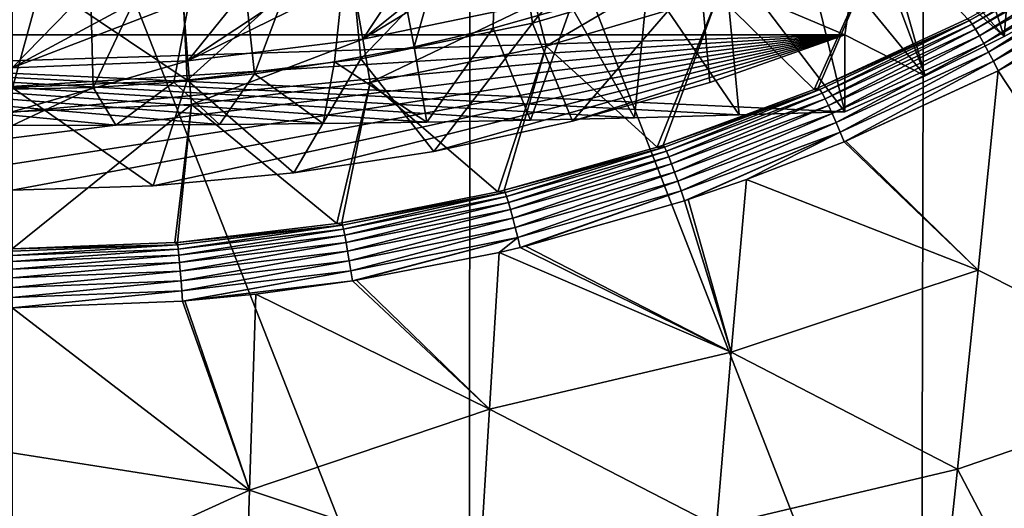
# Model space of a CAD drawing. Header units: metres. Extents: x -22 to 72, y -237 to 23.
# Tile 26 of 256: x 0.04 to 5.59, y -232.99 to -230.24. Entities that reach past the tile are written whole.
import ezdxf

# ---------------------------------------------------------------- set-up
doc = ezdxf.new("R2010")
doc.units = ezdxf.units.M
doc.layers.add('solid_509588_MEDIA_SW0001', color=7, linetype='CONTINUOUS')

msp = doc.modelspace()

# ---------------------------------------------------------------- linework, layer by layer
at = {"layer": 'solid_509588_MEDIA_SW0001'}
for points in [[(7.675526, -234.801239, 291.148193), (7.708443, -228.254044, 291.148895), (5.136302, -228.319763, 291.31308)], [(5.119295, -234.879913, 291.310913), (5.136302, -228.319763, 291.31308), (2.577901, -228.360229, 291.40921)], [(7.675526, -234.801239, 291.148193), (5.136302, -228.319763, 291.31308), (5.119295, -234.879913, 291.310913)], [(0, -228.377975, 291.443756), (2.576303, -234.925766, 291.408142), (2.577901, -228.360229, 291.40921)], [(0, -228.377975, 291.443756), (0, -234.940979, 291.443756), (2.576303, -234.925766, 291.408142)], [(5.119295, -234.879913, 291.310913), (2.577901, -228.360229, 291.40921), (2.576303, -234.925766, 291.408142)], [(1.981626, -228.905182, 263.176331), (2.744606, -228.704758, 263.148163), (2.264911, -230.389633, 263.384949)], [(2.744606, -228.704758, 263.148163), (2.70878, -230.285095, 263.37027), (2.264911, -230.389633, 263.384949)], [(2.744606, -228.704758, 263.148163), (3.147862, -230.161972, 263.352966), (2.70878, -230.285095, 263.37027)], [(1.204103, -229.040283, 263.195313), (1.981626, -228.905182, 263.176331), (1.365422, -230.542374, 263.406433)], [(1.981626, -228.905182, 263.176331), (1.816599, -230.475494, 263.397034), (1.365422, -230.542374, 263.406433)], [(1.981626, -228.905182, 263.176331), (2.264911, -230.389633, 263.384949), (1.816599, -230.475494, 263.397034)], [(0.417764, -229.10907, 263.204987), (1.204103, -229.040283, 263.195313), (0.456632, -230.618973, 263.417206)], [(1.204103, -229.040283, 263.195313), (0.911661, -230.590256, 263.413147), (0.456632, -230.618973, 263.417206)], [(1.204103, -229.040283, 263.195313), (1.365422, -230.542374, 263.406433), (0.911661, -230.590256, 263.413147)], [(-0.371601, -229.111023, 263.205261), (0.417764, -229.10907, 263.204987), (0, -230.628601, 263.418549)], [(0.417764, -229.10907, 263.204987), (0.456632, -230.618973, 263.417206), (0, -230.628601, 263.418549)], [(5.587245, -230.331787, 264.067719), (5.680321, -229.194656, 271.800537), (4.794238, -229.623627, 271.86084)], [(6.021725, -230.092239, 264.034058), (5.680321, -229.194656, 271.800537), (5.587245, -230.331787, 264.067719)], [(3.73938, -229.281067, 271.812683), (2.828438, -229.557327, 271.851532), (2.929882, -230.257431, 271.949921)], [(3.73938, -229.281067, 271.812683), (2.929882, -230.257431, 271.949921), (3.87512, -229.97876, 271.910736)], [(4.839744, -229.488724, 263.258331), (5.242626, -229.276825, 263.228577), (5.587245, -230.331787, 264.067719)], [(5.242626, -229.276825, 263.228577), (6.021725, -230.092239, 264.034058), (5.587245, -230.331787, 264.067719)], [(4.427965, -229.683578, 263.285736), (4.839744, -229.488724, 263.258331), (5.142981, -230.553238, 264.098846)], [(4.839744, -229.488724, 263.258331), (5.587245, -230.331787, 264.067719), (5.142981, -230.553238, 264.098846)], [(2.828438, -229.557327, 271.851532), (1.896882, -229.756134, 271.879456), (1.964263, -230.457932, 271.978088)], [(2.828438, -229.557327, 271.851532), (1.964263, -230.457932, 271.978088), (2.929882, -230.257431, 271.949921)], [(4.689734, -230.322556, 267.212891), (4.794238, -229.623627, 271.86084), (3.87512, -229.97876, 271.910736)], [(4.689734, -230.322556, 267.212891), (5.142981, -230.553238, 264.098846), (4.794238, -229.623627, 271.86084)], [(5.587245, -230.331787, 264.067719), (4.794238, -229.623627, 271.86084), (5.142981, -230.553238, 264.098846)], [(4.517154, -230.629898, 267.984497), (3.97701, -230.09996, 273.190063), (4.92114, -229.735168, 273.138794)], [(4.008378, -229.86087, 263.310638), (4.427965, -229.683578, 263.285736), (4.689734, -230.756195, 264.12735)], [(4.427965, -229.683578, 263.285736), (5.142981, -230.553238, 264.098846), (4.689734, -230.756195, 264.12735)], [(4.540004, -230.620438, 267.98642), (4.517154, -230.629898, 267.984497), (4.92114, -229.735168, 273.138794)], [(5.381041, -230.233185, 268.063293), (4.540004, -230.620438, 267.98642), (4.92114, -229.735168, 273.138794)], [(1.896882, -229.756134, 271.879456), (0.951922, -229.875961, 271.896301), (0.985584, -230.57872, 271.995056)], [(1.896882, -229.756134, 271.879456), (0.985584, -230.57872, 271.995056), (1.964263, -230.457932, 271.978088)], [(5.391258, -230.24263, 268.006226), (6.166425, -229.796829, 268.14975), (6.214482, -229.782532, 268.097137)], [(5.391258, -230.24263, 268.006226), (6.214482, -229.782532, 268.097137), (5.406276, -230.262146, 267.952332)], [(6.214482, -229.782532, 268.097137), (6.231562, -229.800156, 268.043213), (5.406276, -230.262146, 267.952332)], [(2.858651, -229.809143, 273.461182), (2.945451, -230.145966, 273.196533), (1.975521, -230.347366, 273.224823)], [(2.547213, -229.885651, 273.469116), (2.858651, -229.809143, 273.461182), (1.975521, -230.347366, 273.224823)], [(5.391258, -230.24263, 268.006226), (5.381041, -230.233185, 268.063293), (6.166425, -229.796829, 268.14975)], [(5.406276, -230.262146, 267.952332), (6.231562, -229.800156, 268.043213), (5.425449, -230.290939, 267.904266)], [(6.231562, -229.800156, 268.043213), (6.253448, -229.826782, 267.995026), (5.425449, -230.290939, 267.904266)], [(5.425449, -230.290939, 267.904266), (6.253448, -229.826782, 267.995026), (5.448028, -230.327896, 267.863831)], [(6.253448, -229.826782, 267.995026), (6.279288, -229.861343, 267.954468), (5.448028, -230.327896, 267.863831)], [(0.951922, -229.875961, 271.896301), (0, -229.916, 271.901917), (0.985584, -230.57872, 271.995056)], [(2.233491, -229.95372, 273.475861), (2.547213, -229.885651, 273.469116), (1.975521, -230.347366, 273.224823)], [(2.945451, -230.145966, 273.196533), (3.896178, -229.865692, 273.157135), (3.00716, -230.38588, 273.230255)], [(3.896178, -229.865692, 273.157135), (3.97701, -230.09996, 273.190063), (3.00716, -230.38588, 273.230255)], [(3.581093, -230.020554, 263.333099), (4.008378, -229.86087, 263.310638), (4.095126, -230.773941, 264.001038)], [(4.008378, -229.86087, 263.310638), (4.689734, -230.756195, 264.12735), (4.095126, -230.773941, 264.001038)], [(5.448028, -230.327896, 267.863831), (6.279288, -229.861343, 267.954468), (5.473133, -230.371552, 267.832642)], [(6.279288, -229.861343, 267.954468), (6.308074, -229.902527, 267.923096), (5.473133, -230.371552, 267.832642)], [(5.473133, -230.371552, 267.832642), (6.308074, -229.902527, 267.923096), (5.499785, -230.420227, 267.81192)], [(6.308074, -229.902527, 267.923096), (6.338685, -229.9487, 267.90213), (5.499785, -230.420227, 267.81192)], [(0, -229.916, 271.901917), (0, -230.619095, 272.000732), (0.985584, -230.57872, 271.995056)], [(1.917935, -230.013214, 273.481476), (2.233491, -229.95372, 273.475861), (1.975521, -230.347366, 273.224823)], [(5.499785, -230.420227, 267.81192), (6.338685, -229.9487, 267.90213), (5.526946, -230.472015, 267.80246)], [(6.338685, -229.9487, 267.90213), (6.369925, -229.998077, 267.892395), (5.526946, -230.472015, 267.80246)], [(1.917935, -230.013214, 273.481476), (1.975521, -230.347366, 273.224823), (0.99054, -230.468933, 273.241913)], [(1.600976, -230.064041, 273.48587), (1.917935, -230.013214, 273.481476), (0.99054, -230.468933, 273.241913)], [(3.15651, -230.809372, 267.593231), (3.87512, -229.97876, 271.910736), (2.929882, -230.257431, 271.949921)], [(3.928928, -230.590775, 267.422424), (3.87512, -229.97876, 271.910736), (3.15651, -230.809372, 267.593231)], [(4.689734, -230.322556, 267.212891), (3.87512, -229.97876, 271.910736), (3.928928, -230.590775, 267.422424)], [(5.526946, -230.472015, 267.80246), (6.369925, -229.998077, 267.892395), (5.553863, -230.525513, 267.804718)], [(6.369925, -229.998077, 267.892395), (6.400578, -230.048737, 267.894257), (5.553863, -230.525513, 267.804718)], [(1.282799, -230.106216, 273.489075), (1.600976, -230.064041, 273.48587), (0.99054, -230.468933, 273.241913)], [(3.147862, -230.161972, 263.352966), (3.581093, -230.020554, 263.333099), (3.505303, -230.789444, 263.890778)], [(3.581093, -230.020554, 263.333099), (4.095126, -230.773941, 264.001038), (3.505303, -230.789444, 263.890778)], [(6.400578, -230.048737, 267.894257), (6.366347, -230.076279, 267.890717), (5.553863, -230.525513, 267.804718)], [(0.963424, -230.139709, 273.491119), (1.282799, -230.106216, 273.489075), (0.99054, -230.468933, 273.241913)], [(3.633152, -230.954422, 267.917816), (3.00716, -230.38588, 273.230255), (3.97701, -230.09996, 273.190063)], [(3.666789, -230.943497, 267.920105), (3.633152, -230.954422, 267.917816), (3.97701, -230.09996, 273.190063)], [(4.517154, -230.629898, 267.984497), (3.666789, -230.943497, 267.920105), (3.97701, -230.09996, 273.190063)], [(6.71604, -232.28862, 268.10965), (5.553863, -230.525513, 267.804718), (6.366347, -230.076279, 267.890717)], [(0.963424, -230.139709, 273.491119), (0.99054, -230.468933, 273.241913), (0, -230.509491, 273.24762)], [(0.642964, -230.16449, 273.491974), (0.963424, -230.139709, 273.491119), (0, -230.509491, 273.24762)], [(0.321741, -230.180527, 273.491608), (0.642964, -230.16449, 273.491974), (0, -230.509491, 273.24762)], [(0.321741, -230.180527, 273.491608), (0, -230.509491, 273.24762), (0, -230.18779, 273.490051)], [(1.975521, -230.347366, 273.224823), (2.945451, -230.145966, 273.196533), (2.016724, -230.591537, 273.259155)], [(2.945451, -230.145966, 273.196533), (3.00716, -230.38588, 273.230255), (2.016724, -230.591537, 273.259155)], [(2.70878, -230.285095, 263.37027), (3.147862, -230.161972, 263.352966), (2.919046, -230.802673, 263.796661)], [(3.147862, -230.161972, 263.352966), (3.505303, -230.789444, 263.890778), (2.919046, -230.802673, 263.796661)], [(5.391258, -230.24263, 268.006226), (4.540004, -230.620438, 267.98642), (5.381041, -230.233185, 268.063293)], [(2.374908, -230.978897, 267.725677), (2.929882, -230.257431, 271.949921), (1.964263, -230.457932, 271.978088)], [(2.264911, -230.389633, 263.384949), (2.70878, -230.285095, 263.37027), (2.334841, -230.813599, 263.718933)], [(2.70878, -230.285095, 263.37027), (2.919046, -230.802673, 263.796661), (2.334841, -230.813599, 263.718933)], [(3.15651, -230.809372, 267.593231), (2.929882, -230.257431, 271.949921), (2.374908, -230.978897, 267.725677)], [(4.549139, -230.631073, 267.92923), (4.540004, -230.620438, 267.98642), (5.391258, -230.24263, 268.006226)], [(4.549139, -230.631073, 267.92923), (5.391258, -230.24263, 268.006226), (4.562102, -230.651978, 267.875732)], [(4.562102, -230.651978, 267.875732), (5.391258, -230.24263, 268.006226), (5.406276, -230.262146, 267.952332)], [(4.562102, -230.651978, 267.875732), (5.406276, -230.262146, 267.952332), (4.5785, -230.682266, 267.828003)], [(4.5785, -230.682266, 267.828003), (5.406276, -230.262146, 267.952332), (5.425449, -230.290939, 267.904266)], [(4.5785, -230.682266, 267.828003), (5.425449, -230.290939, 267.904266), (4.597701, -230.72081, 267.787872)], [(4.597701, -230.72081, 267.787872), (5.425449, -230.290939, 267.904266), (5.448028, -230.327896, 267.863831)], [(0.583996, -230.832077, 263.587402), (-4.689734, -230.322556, 267.212891), (0, -230.833328, 263.578491)], [(4.689734, -230.322556, 267.212891), (-3.928928, -230.590775, 267.422424), (-4.689734, -230.322556, 267.212891)], [(1.167649, -230.828354, 263.613922), (-4.689734, -230.322556, 267.212891), (0.583996, -230.832077, 263.587402)], [(1.751163, -230.822174, 263.657867), (-4.689734, -230.322556, 267.212891), (1.167649, -230.828354, 263.613922)], [(2.334841, -230.813599, 263.718933), (-4.689734, -230.322556, 267.212891), (1.751163, -230.822174, 263.657867)], [(2.919046, -230.802673, 263.796661), (-4.689734, -230.322556, 267.212891), (2.334841, -230.813599, 263.718933)], [(3.505303, -230.789444, 263.890778), (-4.689734, -230.322556, 267.212891), (2.919046, -230.802673, 263.796661)], [(4.095126, -230.773941, 264.001038), (-4.689734, -230.322556, 267.212891), (3.505303, -230.789444, 263.890778)], [(4.689734, -230.756195, 264.12735), (-4.689734, -230.322556, 267.212891), (4.095126, -230.773941, 264.001038)], [(4.689734, -230.322556, 267.212891), (-4.689734, -230.322556, 267.212891), (4.689734, -230.756195, 264.12735)], [(4.689734, -230.322556, 267.212891), (-3.15651, -230.809372, 267.593231), (-3.928928, -230.590775, 267.422424)], [(4.689734, -230.322556, 267.212891), (-2.374908, -230.978897, 267.725677), (-3.15651, -230.809372, 267.593231)], [(4.689734, -230.322556, 267.212891), (-1.586738, -231.09967, 267.820038), (-2.374908, -230.978897, 267.725677)], [(4.689734, -230.322556, 267.212891), (-0.794473, -231.171982, 267.876526), (-1.586738, -231.09967, 267.820038)], [(4.689734, -230.322556, 267.212891), (0, -231.196075, 267.895355), (-0.794473, -231.171982, 267.876526)], [(4.689734, -230.322556, 267.212891), (0.794472, -231.171982, 267.876526), (0, -231.196075, 267.895355)], [(4.689734, -230.322556, 267.212891), (1.586738, -231.09967, 267.820038), (0.794472, -231.171982, 267.876526)], [(0.99054, -230.468933, 273.241913), (1.975521, -230.347366, 273.224823), (1.011018, -230.715668, 273.276611)], [(1.975521, -230.347366, 273.224823), (2.016724, -230.591537, 273.259155), (1.011018, -230.715668, 273.276611)], [(4.689734, -230.322556, 267.212891), (2.374908, -230.978897, 267.725677), (1.586738, -231.09967, 267.820038)], [(4.689734, -230.322556, 267.212891), (3.15651, -230.809372, 267.593231), (2.374908, -230.978897, 267.725677)], [(4.689734, -230.322556, 267.212891), (3.928928, -230.590775, 267.422424), (3.15651, -230.809372, 267.593231)], [(4.597701, -230.72081, 267.787872), (5.448028, -230.327896, 267.863831), (4.618966, -230.766113, 267.756866)], [(4.618966, -230.766113, 267.756866), (5.448028, -230.327896, 267.863831), (5.473133, -230.371552, 267.832642)], [(4.689734, -230.322556, 267.212891), (4.689734, -230.756195, 264.12735), (5.142981, -230.553238, 264.098846)], [(1.816599, -230.475494, 263.397034), (2.264911, -230.389633, 263.384949), (2.334841, -230.813599, 263.718933)], [(2.735124, -231.206161, 267.864929), (2.016724, -230.591537, 273.259155), (3.00716, -230.38588, 273.230255)], [(2.770573, -231.197647, 267.86673), (2.735124, -231.206161, 267.864929), (3.00716, -230.38588, 273.230255)], [(3.633152, -230.954422, 267.917816), (2.770573, -231.197647, 267.86673), (3.00716, -230.38588, 273.230255)], [(4.618966, -230.766113, 267.756866), (5.473133, -230.371552, 267.832642), (4.641475, -230.816437, 267.736176)], [(4.641475, -230.816437, 267.736176), (5.473133, -230.371552, 267.832642), (5.499785, -230.420227, 267.81192)], [(1.586738, -231.09967, 267.820038), (1.964263, -230.457932, 271.978088), (0.985584, -230.57872, 271.995056)], [(2.374908, -230.978897, 267.725677), (1.964263, -230.457932, 271.978088), (1.586738, -231.09967, 267.820038)], [(4.641475, -230.816437, 267.736176), (5.499785, -230.420227, 267.81192), (4.664363, -230.869827, 267.726654)], [(4.664363, -230.869827, 267.726654), (5.499785, -230.420227, 267.81192), (5.526946, -230.472015, 267.80246)], [(0.99054, -230.468933, 273.241913), (1.011018, -230.715668, 273.276611), (0, -230.757065, 273.28241)], [(0, -230.509491, 273.24762), (0.99054, -230.468933, 273.241913), (0, -230.757065, 273.28241)], [(1.365422, -230.542374, 263.406433), (1.816599, -230.475494, 263.397034), (1.751163, -230.822174, 263.657867)], [(1.816599, -230.475494, 263.397034), (2.334841, -230.813599, 263.718933), (1.751163, -230.822174, 263.657867)], [(4.664363, -230.869827, 267.726654), (5.526946, -230.472015, 267.80246), (4.686777, -230.92421, 267.728607)], [(4.686777, -230.92421, 267.728607), (5.526946, -230.472015, 267.80246), (5.553863, -230.525513, 267.804718)], [(0.911661, -230.590256, 263.413147), (1.365422, -230.542374, 263.406433), (1.167649, -230.828354, 263.613922)], [(1.365422, -230.542374, 263.406433), (1.751163, -230.822174, 263.657867), (1.167649, -230.828354, 263.613922)], [(4.694559, -230.92099, 267.729218), (4.686777, -230.92421, 267.728607), (5.553863, -230.525513, 267.804718)], [(5.441367, -231.647491, 267.886627), (4.694559, -230.92099, 267.729218), (5.553863, -230.525513, 267.804718)], [(6.71604, -232.28862, 268.10965), (5.441367, -231.647491, 267.886627), (5.553863, -230.525513, 267.804718)], [(0.794472, -231.171982, 267.876526), (0.985584, -230.57872, 271.995056), (0, -230.619095, 272.000732)], [(0.456632, -230.618973, 263.417206), (0, -230.833328, 263.578491), (0, -230.628601, 263.418549)], [(0.456632, -230.618973, 263.417206), (0.583996, -230.832077, 263.587402), (0, -230.833328, 263.578491)], [(0.794472, -231.171982, 267.876526), (0, -230.619095, 272.000732), (0, -231.196075, 267.895355)], [(0.456632, -230.618973, 263.417206), (0.911661, -230.590256, 263.413147), (0.583996, -230.832077, 263.587402)], [(0.911661, -230.590256, 263.413147), (1.167649, -230.828354, 263.613922), (0.583996, -230.832077, 263.587402)], [(1.586738, -231.09967, 267.820038), (0.985584, -230.57872, 271.995056), (0.794472, -231.171982, 267.876526)], [(1.828502, -231.385147, 267.827332), (1.011018, -230.715668, 273.276611), (2.016724, -230.591537, 273.259155)], [(1.856784, -231.380661, 267.828247), (1.828502, -231.385147, 267.827332), (2.016724, -230.591537, 273.259155)], [(2.735124, -231.206161, 267.864929), (1.856784, -231.380661, 267.828247), (2.016724, -230.591537, 273.259155)], [(4.549139, -230.631073, 267.92923), (4.517154, -230.629898, 267.984497), (4.540004, -230.620438, 267.98642)], [(4.549139, -230.631073, 267.92923), (3.666789, -230.943497, 267.920105), (4.517154, -230.629898, 267.984497)], [(4.549139, -230.631073, 267.92923), (3.674467, -230.955109, 267.86322), (3.666789, -230.943497, 267.920105)], [(4.549139, -230.631073, 267.92923), (3.685114, -230.977112, 267.810028), (3.674467, -230.955109, 267.86322)], [(4.549139, -230.631073, 267.92923), (4.562102, -230.651978, 267.875732), (3.685114, -230.977112, 267.810028)], [(4.562102, -230.651978, 267.875732), (3.698489, -231.008636, 267.762543), (3.685114, -230.977112, 267.810028)], [(4.562102, -230.651978, 267.875732), (4.5785, -230.682266, 267.828003), (3.698489, -231.008636, 267.762543)], [(1.011018, -230.715668, 273.276611), (0, -231.527298, 267.80188), (0, -230.757065, 273.28241)], [(0.916445, -231.492035, 267.806213), (0, -231.527298, 267.80188), (1.011018, -230.715668, 273.276611)], [(0.931081, -231.490875, 267.806396), (0.916445, -231.492035, 267.806213), (1.011018, -230.715668, 273.276611)], [(1.828502, -231.385147, 267.827332), (0.931081, -231.490875, 267.806396), (1.011018, -230.715668, 273.276611)], [(4.5785, -230.682266, 267.828003), (3.714083, -231.048462, 267.722595), (3.698489, -231.008636, 267.762543)], [(4.5785, -230.682266, 267.828003), (4.597701, -230.72081, 267.787872), (3.714083, -231.048462, 267.722595)], [(4.597701, -230.72081, 267.787872), (3.731302, -231.095093, 267.69165), (3.714083, -231.048462, 267.722595)], [(4.597701, -230.72081, 267.787872), (4.618966, -230.766113, 267.756866), (3.731302, -231.095093, 267.69165)], [(4.618966, -230.766113, 267.756866), (3.74949, -231.146744, 267.670929), (3.731302, -231.095093, 267.69165)], [(4.618966, -230.766113, 267.756866), (4.641475, -230.816437, 267.736176), (3.74949, -231.146744, 267.670929)], [(4.641475, -230.816437, 267.736176), (3.767955, -231.201447, 267.661224), (3.74949, -231.146744, 267.670929)], [(4.641475, -230.816437, 267.736176), (4.664363, -230.869827, 267.726654), (3.767955, -231.201447, 267.661224)], [(4.664363, -230.869827, 267.726654), (3.786134, -231.257065, 267.662903), (3.767955, -231.201447, 267.661224)], [(4.664363, -230.869827, 267.726654), (3.808146, -231.249863, 267.664337), (3.786134, -231.257065, 267.662903)], [(4.664363, -230.869827, 267.726654), (4.136186, -231.137115, 267.686798), (3.808146, -231.249863, 267.664337)], [(4.664363, -230.869827, 267.726654), (4.686777, -230.92421, 267.728607), (4.136186, -231.137115, 267.686798)], [(3.674467, -230.955109, 267.86322), (2.770573, -231.197647, 267.86673), (3.633152, -230.954422, 267.917816)], [(3.674467, -230.955109, 267.86322), (2.776538, -231.210083, 267.810089), (2.770573, -231.197647, 267.86673)], [(3.674467, -230.955109, 267.86322), (2.784669, -231.233002, 267.757111), (2.776538, -231.210083, 267.810089)], [(3.674467, -230.955109, 267.86322), (3.685114, -230.977112, 267.810028), (2.784669, -231.233002, 267.757111)], [(3.674467, -230.955109, 267.86322), (3.633152, -230.954422, 267.917816), (3.666789, -230.943497, 267.920105)], [(5.441367, -231.647491, 267.886627), (4.136186, -231.137115, 267.686798), (4.686777, -230.92421, 267.728607)], [(5.441367, -231.647491, 267.886627), (4.686777, -230.92421, 267.728607), (4.694559, -230.92099, 267.729218)], [(3.685114, -230.977112, 267.810028), (2.794836, -231.265503, 267.709839), (2.784669, -231.233002, 267.757111)], [(3.685114, -230.977112, 267.810028), (3.698489, -231.008636, 267.762543), (2.794836, -231.265503, 267.709839)], [(3.698489, -231.008636, 267.762543), (2.806655, -231.306381, 267.669983), (2.794836, -231.265503, 267.709839)], [(3.698489, -231.008636, 267.762543), (3.714083, -231.048462, 267.722595), (2.806655, -231.306381, 267.669983)], [(3.714083, -231.048462, 267.722595), (2.819679, -231.35405, 267.63913), (2.806655, -231.306381, 267.669983)], [(3.714083, -231.048462, 267.722595), (3.731302, -231.095093, 267.69165), (2.819679, -231.35405, 267.63913)], [(3.731302, -231.095093, 267.69165), (2.833418, -231.406754, 267.618378), (2.819679, -231.35405, 267.63913)], [(3.731302, -231.095093, 267.69165), (3.74949, -231.146744, 267.670929), (2.833418, -231.406754, 267.618378)], [(3.74949, -231.146744, 267.670929), (2.847353, -231.462479, 267.608521), (2.833418, -231.406754, 267.618378)], [(3.74949, -231.146744, 267.670929), (3.767955, -231.201447, 267.661224), (2.847353, -231.462479, 267.608521)], [(4.050531, -232.108917, 267.77475), (3.808146, -231.249863, 267.664337), (4.136186, -231.137115, 267.686798)], [(4.050531, -232.108917, 267.77475), (4.136186, -231.137115, 267.686798), (5.441367, -231.647491, 267.886627)], [(2.776538, -231.210083, 267.810089), (1.856784, -231.380661, 267.828247), (2.735124, -231.206161, 267.864929)], [(2.776538, -231.210083, 267.810089), (1.860776, -231.393723, 267.77179), (1.856784, -231.380661, 267.828247)], [(2.776538, -231.210083, 267.810089), (1.866209, -231.417328, 267.718994), (1.860776, -231.393723, 267.77179)], [(2.776538, -231.210083, 267.810089), (2.784669, -231.233002, 267.757111), (1.866209, -231.417328, 267.718994)], [(2.784669, -231.233002, 267.757111), (1.872999, -231.450562, 267.671844), (1.866209, -231.417328, 267.718994)], [(2.784669, -231.233002, 267.757111), (2.794836, -231.265503, 267.709839), (1.872999, -231.450562, 267.671844)], [(2.776538, -231.210083, 267.810089), (2.735124, -231.206161, 267.864929), (2.770573, -231.197647, 267.86673)], [(3.767955, -231.201447, 267.661224), (2.861088, -231.519073, 267.609955), (2.847353, -231.462479, 267.608521)], [(3.767955, -231.201447, 267.661224), (2.891155, -231.51178, 267.61145), (2.861088, -231.519073, 267.609955)], [(3.767955, -231.201447, 267.661224), (3.786134, -231.257065, 267.662903), (2.891155, -231.51178, 267.61145)], [(2.794836, -231.265503, 267.709839), (1.880889, -231.492172, 267.632111), (1.872999, -231.450562, 267.671844)], [(2.794836, -231.265503, 267.709839), (2.806655, -231.306381, 267.669983), (1.880889, -231.492172, 267.632111)], [(4.050531, -232.108917, 267.77475), (2.891155, -231.51178, 267.61145), (3.786134, -231.257065, 267.662903)], [(4.050531, -232.108917, 267.77475), (3.786134, -231.257065, 267.662903), (3.808146, -231.249863, 267.664337)], [(2.806655, -231.306381, 267.669983), (1.889586, -231.540619, 267.601257), (1.880889, -231.492172, 267.632111)], [(2.806655, -231.306381, 267.669983), (2.819679, -231.35405, 267.63913), (1.889586, -231.540619, 267.601257)], [(1.860776, -231.393723, 267.77179), (0.931081, -231.490875, 267.806396), (1.828502, -231.385147, 267.827332)], [(1.860776, -231.393723, 267.77179), (0.932929, -231.504333, 267.750061), (0.931081, -231.490875, 267.806396)], [(1.860776, -231.393723, 267.77179), (0.935544, -231.528336, 267.697357), (0.932929, -231.504333, 267.750061)], [(1.860776, -231.393723, 267.77179), (1.866209, -231.417328, 267.718994), (0.935544, -231.528336, 267.697357)], [(1.860776, -231.393723, 267.77179), (1.828502, -231.385147, 267.827332), (1.856784, -231.380661, 267.828247)], [(2.819679, -231.35405, 267.63913), (1.898762, -231.594086, 267.580475), (1.889586, -231.540619, 267.601257)], [(2.819679, -231.35405, 267.63913), (2.833418, -231.406754, 267.618378), (1.898762, -231.594086, 267.580475)], [(1.866209, -231.417328, 267.718994), (0.938845, -231.561996, 267.650299), (0.935544, -231.528336, 267.697357)], [(1.866209, -231.417328, 267.718994), (1.872999, -231.450562, 267.671844), (0.938845, -231.561996, 267.650299)], [(1.872999, -231.450562, 267.671844), (0.942707, -231.604065, 267.610596), (0.938845, -231.561996, 267.650299)], [(1.872999, -231.450562, 267.671844), (1.880889, -231.492172, 267.632111), (0.942707, -231.604065, 267.610596)], [(2.833418, -231.406754, 267.618378), (1.908073, -231.650543, 267.570526), (1.898762, -231.594086, 267.580475)], [(2.833418, -231.406754, 267.618378), (2.847353, -231.462479, 267.608521), (1.908073, -231.650543, 267.570526)], [(0.932929, -231.504333, 267.750061), (-0.0002, -231.564987, 267.692932), (-0.000117, -231.540863, 267.745575)], [(0.932929, -231.504333, 267.750061), (0.935544, -231.528336, 267.697357), (-0.0002, -231.564987, 267.692932)], [(0.932929, -231.504333, 267.750061), (-0.000117, -231.540863, 267.745575), (0, -231.527298, 267.80188)], [(0.932929, -231.504333, 267.750061), (0, -231.527298, 267.80188), (0.916445, -231.492035, 267.806213)], [(0.932929, -231.504333, 267.750061), (0.916445, -231.492035, 267.806213), (0.931081, -231.490875, 267.806396)], [(1.880889, -231.492172, 267.632111), (0.946987, -231.652969, 267.579773), (0.942707, -231.604065, 267.610596)], [(1.880889, -231.492172, 267.632111), (1.889586, -231.540619, 267.601257), (0.946987, -231.652969, 267.579773)], [(2.847353, -231.462479, 267.608521), (1.916921, -231.70787, 267.571777), (1.908073, -231.650543, 267.570526)], [(2.847353, -231.462479, 267.608521), (1.940275, -231.704117, 267.57251), (1.916921, -231.70787, 267.571777)], [(2.847353, -231.462479, 267.608521), (2.74365, -231.546844, 267.60434), (1.940275, -231.704117, 267.57251)], [(2.847353, -231.462479, 267.608521), (2.861088, -231.519073, 267.609955), (2.74365, -231.546844, 267.60434)], [(4.050531, -232.108917, 267.77475), (2.861088, -231.519073, 267.609955), (2.891155, -231.51178, 267.61145)], [(0.938845, -231.561996, 267.650299), (-0.000267, -231.640976, 267.606232), (-0.00025, -231.59877, 267.645905)], [(0.938845, -231.561996, 267.650299), (0.942707, -231.604065, 267.610596), (-0.000267, -231.640976, 267.606232)], [(0.935544, -231.528336, 267.697357), (-0.00025, -231.59877, 267.645905), (-0.0002, -231.564987, 267.692932)], [(0.935544, -231.528336, 267.697357), (0.938845, -231.561996, 267.650299), (-0.00025, -231.59877, 267.645905)], [(1.889586, -231.540619, 267.601257), (0.951526, -231.706879, 267.55896), (0.946987, -231.652969, 267.579773)], [(1.889586, -231.540619, 267.601257), (1.898762, -231.594086, 267.580475), (0.951526, -231.706879, 267.55896)], [(2.688452, -232.430054, 267.697357), (1.940275, -231.704117, 267.57251), (2.74365, -231.546844, 267.60434)], [(2.688452, -232.430054, 267.697357), (2.74365, -231.546844, 267.60434), (4.050531, -232.108917, 267.77475)], [(4.050531, -232.108917, 267.77475), (2.74365, -231.546844, 267.60434), (2.861088, -231.519073, 267.609955)], [(0.942707, -231.604065, 267.610596), (-0.00025, -231.690002, 267.575409), (-0.000267, -231.640976, 267.606232)], [(0.942707, -231.604065, 267.610596), (0.946987, -231.652969, 267.579773), (-0.00025, -231.690002, 267.575409)], [(1.898762, -231.594086, 267.580475), (0.956152, -231.763779, 267.54895), (0.951526, -231.706879, 267.55896)], [(1.898762, -231.594086, 267.580475), (1.908073, -231.650543, 267.570526), (0.956152, -231.763779, 267.54895)], [(0.946987, -231.652969, 267.579773), (-0.0002, -231.744049, 267.554596), (-0.00025, -231.690002, 267.575409)], [(0.946987, -231.652969, 267.579773), (0.951526, -231.706879, 267.55896), (-0.0002, -231.744049, 267.554596)], [(1.908073, -231.650543, 267.570526), (0.960527, -231.821548, 267.550079), (0.956152, -231.763779, 267.54895)], [(1.908073, -231.650543, 267.570526), (0.972368, -231.820602, 267.550262), (0.960527, -231.821548, 267.550079)], [(1.908073, -231.650543, 267.570526), (1.916921, -231.70787, 267.571777), (0.972368, -231.820602, 267.550262)], [(4.050531, -232.108917, 267.77475), (5.441367, -231.647491, 267.886627), (5.325058, -232.767273, 267.96991)], [(6.71604, -232.28862, 268.10965), (5.325058, -232.767273, 267.96991), (5.441367, -231.647491, 267.886627)], [(0.951526, -231.706879, 267.55896), (-0.000117, -231.801086, 267.544556), (-0.0002, -231.744049, 267.554596)], [(0.951526, -231.706879, 267.55896), (0.956152, -231.763779, 267.54895), (-0.000117, -231.801086, 267.544556)], [(1.916921, -231.70787, 267.571777), (1.372305, -231.782059, 267.557312), (0.972368, -231.820602, 267.550262)], [(2.688452, -232.430054, 267.697357), (1.372305, -231.782059, 267.557312), (1.916921, -231.70787, 267.571777)], [(2.688452, -232.430054, 267.697357), (1.916921, -231.70787, 267.571777), (1.940275, -231.704117, 267.57251)], [(0.956152, -231.763779, 267.54895), (0, -231.858994, 267.545624), (-0.000117, -231.801086, 267.544556)], [(0.956152, -231.763779, 267.54895), (0.960527, -231.821548, 267.550079), (0, -231.858994, 267.545624)], [(1.337443, -232.885559, 267.684265), (0.972368, -231.820602, 267.550262), (1.372305, -231.782059, 267.557312)], [(2.688452, -232.430054, 267.697357), (1.337443, -232.885559, 267.684265), (1.372305, -231.782059, 267.557312)], [(1.337443, -232.885559, 267.684265), (0, -231.858994, 267.545624), (0.960527, -231.821548, 267.550079)], [(1.337443, -232.885559, 267.684265), (0.960527, -231.821548, 267.550079), (0.972368, -231.820602, 267.550262)], [(1.337443, -232.885559, 267.684265), (0, -232.675674, 267.641388), (0, -231.858994, 267.545624)], [(2.688452, -232.430054, 267.697357), (4.050531, -232.108917, 267.77475), (3.966372, -233.088364, 267.865631)], [(3.966372, -233.088364, 267.865631), (4.050531, -232.108917, 267.77475), (5.325058, -232.767273, 267.96991)], [(6.71604, -232.28862, 268.10965), (6.45985, -234.927124, 268.25885), (5.325058, -232.767273, 267.96991)], [(2.688452, -232.430054, 267.697357), (2.634151, -233.317993, 267.792877), (1.337443, -232.885559, 267.684265)], [(2.688452, -232.430054, 267.697357), (3.966372, -233.088364, 267.865631), (2.634151, -233.317993, 267.792877)], [(1.337443, -232.885559, 267.684265), (0, -233.492401, 267.738922), (0, -232.675674, 267.641388)], [(3.966372, -233.088364, 267.865631), (5.325058, -232.767273, 267.96991), (5.20494, -233.884888, 268.054535)], [(5.20494, -233.884888, 268.054535), (5.325058, -232.767273, 267.96991), (6.45985, -234.927124, 268.25885)], [(1.337443, -232.885559, 267.684265), (1.301878, -233.998398, 267.815521), (0, -233.492401, 267.738922)], [(2.634151, -233.317993, 267.792877), (1.301878, -233.998398, 267.815521), (1.337443, -232.885559, 267.684265)]]:
    msp.add_3dface(points, dxfattribs=at)

doc.saveas('drawing.dxf')
